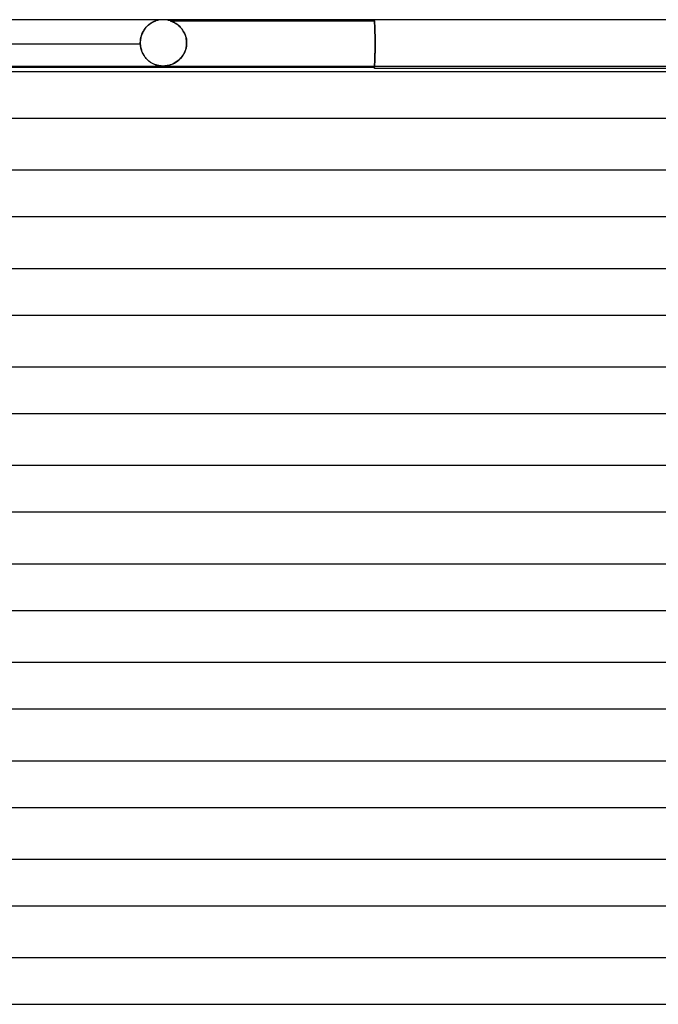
# Model space of a CAD drawing. Header units: millimetres. Extents: x -232 to 232, y -2 to 170.
# Tile 10 of 33: x -67 to -12, y 85 to 170. Entities that reach past the tile are written whole.
import ezdxf

# ---------------------------------------------------------------- set-up
doc = ezdxf.new("R2010")
doc.units = ezdxf.units.MM
doc.layers.add('HIDDEN', color=7, linetype='Continuous')
doc.layers.add('THICK', color=7, linetype='Continuous')

msp = doc.modelspace()

# ---------------------------------------------------------------- linework, layer by layer
at = {"layer": 'HIDDEN'}
for p, q in [((-36.5, 169.9), (-36.5, 170)), ((-56.328, 169.203), (-56.374, 169.136)), ((-56.373, 169.137), (-56.293, 169.249)), ((-56.279, 169.266), (-56.328, 169.203)), ((-56.293, 169.249), (-56.207, 169.352)), ((-56.23, 169.326), (-56.279, 169.266)), ((-56.179, 169.383), (-56.23, 169.326)), ((-56.207, 169.352), (-56.117, 169.446)), ((-56.127, 169.437), (-56.179, 169.383)), ((-56.074, 169.487), (-56.127, 169.437)), ((-56.117, 169.446), (-56.024, 169.532)), ((-56.02, 169.535), (-56.074, 169.487)), ((-56.024, 169.532), (-55.928, 169.609)), ((-55.966, 169.58), (-56.02, 169.535)), ((-55.912, 169.621), (-55.966, 169.58)), ((-55.928, 169.609), (-55.835, 169.675)), ((-55.858, 169.659), (-55.912, 169.621)), ((-55.806, 169.694), (-55.858, 169.659)), ((-55.835, 169.675), (-55.745, 169.731)), ((-55.755, 169.726), (-55.806, 169.694)), ((-55.706, 169.754), (-55.755, 169.726)), ((-55.745, 169.731), (-55.66, 169.778)), ((-55.659, 169.779), (-55.706, 169.754)), ((-55.66, 169.778), (-55.584, 169.816)), ((-55.615, 169.802), (-55.659, 169.779)), ((-55.574, 169.821), (-55.615, 169.802)), ((-55.584, 169.816), (-55.516, 169.847)), ((-55.536, 169.838), (-55.574, 169.821)), ((-55.501, 169.853), (-55.536, 169.838)), ((-55.516, 169.847), (-55.461, 169.869)), ((-55.468, 169.866), (-55.501, 169.853)), ((-55.438, 169.878), (-55.468, 169.866)), ((-55.461, 169.869), (-55.42, 169.884)), ((-55.412, 169.887), (-55.438, 169.878)), ((-55.42, 169.884), (-55.394, 169.894)), ((-55.391, 169.894), (-55.412, 169.887)), ((-55.394, 169.894), (-55.379, 169.898)), ((-55.379, 169.899), (-55.391, 169.894)), ((-55.379, 169.898), (-55.375, 169.9)), ((-55.375, 169.9), (-55.379, 169.899)), ((-54.12, 169.898), (-54.125, 169.9)), ((-54.125, 169.9), (-54.125, 169.9)), ((-54.125, 169.9), (-54.122, 169.899)), ((-54.125, 169.9), (-36.5, 169.9)), ((-54.122, 169.899), (-54.115, 169.897)), ((-54.112, 169.896), (-54.12, 169.898)), ((-54.115, 169.897), (-54.104, 169.893)), ((-54.099, 169.891), (-54.112, 169.896)), ((-54.104, 169.893), (-54.088, 169.887)), ((-54.08, 169.885), (-54.099, 169.891)), ((-54.088, 169.887), (-54.063, 169.879)), ((-54.055, 169.876), (-54.08, 169.885)), ((-54.063, 169.879), (-54.028, 169.866)), ((-54.022, 169.863), (-54.055, 169.876)), ((-54.028, 169.866), (-53.983, 169.848)), ((-53.981, 169.847), (-54.022, 169.863)), ((-53.983, 169.848), (-53.93, 169.825)), ((-53.935, 169.827), (-53.981, 169.847)), ((-53.883, 169.804), (-53.935, 169.827)), ((-53.93, 169.825), (-53.87, 169.798)), ((-53.827, 169.776), (-53.883, 169.804)), ((-53.87, 169.798), (-53.804, 169.765)), ((-53.767, 169.744), (-53.827, 169.776)), ((-53.804, 169.765), (-53.734, 169.726)), ((-53.703, 169.708), (-53.767, 169.744)), ((-53.734, 169.726), (-53.66, 169.682)), ((-53.638, 169.667), (-53.703, 169.708)), ((-53.66, 169.682), (-53.583, 169.631)), ((-53.57, 169.622), (-53.638, 169.667)), ((-53.583, 169.631), (-53.504, 169.574)), ((-53.501, 169.571), (-53.57, 169.622)), ((-53.504, 169.574), (-53.425, 169.509)), ((-53.432, 169.516), (-53.501, 169.571)), ((-53.364, 169.456), (-53.432, 169.516)), ((-53.425, 169.509), (-53.344, 169.438)), ((-53.298, 169.392), (-53.364, 169.456)), ((-53.344, 169.438), (-53.265, 169.359)), ((-53.233, 169.325), (-53.298, 169.392)), ((-53.265, 169.359), (-53.187, 169.272)), ((-53.171, 169.253), (-53.233, 169.325)), ((-53.187, 169.272), (-53.111, 169.177)), ((-53.111, 169.177), (-53.171, 169.253)), ((-53.053, 169.097), (-53.111, 169.177)), ((-53.111, 169.177), (-53.038, 169.075)), ((-36.5, 169.895), (-36.5, 169.899)), ((-36.5, 169.899), (-36.5, 169.899)), ((-36.5, 169.899), (-36.5, 169.895)), ((-36.499, 169.887), (-36.5, 169.895)), ((-36.5, 169.895), (-36.499, 169.887)), ((-36.499, 169.874), (-36.499, 169.887)), ((-36.499, 169.887), (-36.499, 169.874)), ((-36.498, 169.857), (-36.499, 169.874)), ((-36.499, 169.874), (-36.498, 169.857)), ((-36.496, 169.835), (-36.498, 169.857)), ((-36.498, 169.857), (-36.496, 169.835)), ((-36.495, 169.809), (-36.496, 169.835)), ((-36.496, 169.835), (-36.495, 169.809)), ((-36.494, 169.778), (-36.495, 169.809)), ((-36.495, 169.809), (-36.494, 169.778)), ((-36.492, 169.743), (-36.494, 169.778)), ((-36.494, 169.778), (-36.492, 169.743)), ((-36.49, 169.704), (-36.492, 169.743)), ((-36.492, 169.743), (-36.49, 169.704)), ((-36.488, 169.661), (-36.49, 169.704)), ((-36.49, 169.704), (-36.488, 169.661)), ((-36.485, 169.614), (-36.488, 169.661)), ((-36.488, 169.661), (-36.485, 169.614)), ((-36.483, 169.563), (-36.485, 169.614)), ((-36.485, 169.614), (-36.483, 169.563)), ((-36.481, 169.509), (-36.483, 169.563)), ((-36.483, 169.563), (-36.481, 169.509)), ((-36.478, 169.452), (-36.481, 169.509)), ((-36.481, 169.509), (-36.478, 169.452)), ((-36.476, 169.392), (-36.478, 169.452)), ((-36.478, 169.452), (-36.476, 169.392)), ((-36.473, 169.33), (-36.476, 169.392)), ((-36.476, 169.392), (-36.473, 169.33)), ((-36.471, 169.265), (-36.473, 169.33)), ((-36.473, 169.33), (-36.471, 169.265)), ((-36.468, 169.197), (-36.471, 169.265)), ((-36.471, 169.265), (-36.468, 169.197)), ((-36.466, 169.125), (-36.468, 169.197)), ((-36.468, 169.197), (-36.466, 169.125)), ((-56.709, 168.157), (-56.692, 168.312)), ((-56.677, 168.396), (-56.694, 168.3)), ((-56.692, 168.312), (-56.663, 168.464)), ((-56.657, 168.49), (-56.677, 168.396)), ((-56.663, 168.464), (-56.623, 168.613)), ((-56.632, 168.582), (-56.657, 168.49)), ((-56.604, 168.67), (-56.632, 168.582)), ((-56.623, 168.613), (-56.573, 168.755)), ((-56.573, 168.756), (-56.604, 168.67)), ((-56.573, 168.755), (-56.515, 168.89)), ((-56.538, 168.838), (-56.573, 168.756)), ((-56.501, 168.917), (-56.538, 168.838)), ((-56.515, 168.89), (-56.448, 169.017)), ((-56.461, 168.994), (-56.501, 168.917)), ((-56.419, 169.066), (-56.461, 168.994)), ((-56.448, 169.017), (-56.373, 169.137)), ((-56.374, 169.136), (-56.419, 169.066)), ((-53, 169.013), (-53.053, 169.097)), ((-53.038, 169.075), (-52.971, 168.964)), ((-52.949, 168.925), (-53, 169.013)), ((-52.971, 168.964), (-52.909, 168.847)), ((-52.903, 168.834), (-52.949, 168.925)), ((-52.909, 168.847), (-52.853, 168.721)), ((-52.86, 168.739), (-52.903, 168.834)), ((-52.823, 168.64), (-52.86, 168.739)), ((-52.853, 168.721), (-52.805, 168.589)), ((-52.79, 168.539), (-52.823, 168.64)), ((-52.805, 168.589), (-52.766, 168.45)), ((-52.762, 168.434), (-52.79, 168.539)), ((-52.766, 168.45), (-52.737, 168.305)), ((-52.741, 168.327), (-52.762, 168.434)), ((-52.725, 168.219), (-52.741, 168.327)), ((-52.737, 168.305), (-52.719, 168.154)), ((-36.463, 169.05), (-36.466, 169.125)), ((-36.466, 169.125), (-36.463, 169.05)), ((-36.461, 168.971), (-36.463, 169.05)), ((-36.463, 169.05), (-36.461, 168.971)), ((-36.459, 168.89), (-36.461, 168.971)), ((-36.461, 168.971), (-36.459, 168.89)), ((-36.456, 168.806), (-36.459, 168.89)), ((-36.459, 168.89), (-36.456, 168.806)), ((-36.454, 168.72), (-36.456, 168.806)), ((-36.456, 168.806), (-36.454, 168.72)), ((-36.453, 168.632), (-36.454, 168.72)), ((-36.454, 168.72), (-36.453, 168.632)), ((-36.451, 168.543), (-36.453, 168.632)), ((-36.453, 168.632), (-36.451, 168.543)), ((-36.449, 168.452), (-36.451, 168.543)), ((-36.451, 168.543), (-36.449, 168.452)), ((-36.448, 168.36), (-36.449, 168.452)), ((-36.449, 168.452), (-36.448, 168.36)), ((-36.447, 168.267), (-36.448, 168.36)), ((-36.448, 168.36), (-36.447, 168.267)), ((-56.712, 167.9), (-70.974, 167.9)), ((-56.715, 168), (-56.709, 168.157)), ((-56.713, 168.102), (-56.715, 168)), ((-56.715, 167.983), (-56.715, 168)), ((-56.715, 168), (-56.715, 167.983)), ((-56.715, 167.967), (-56.715, 167.983)), ((-56.715, 167.983), (-56.715, 167.967)), ((-56.714, 167.95), (-56.715, 167.967)), ((-56.715, 167.967), (-56.714, 167.95)), ((-56.714, 167.933), (-56.714, 167.95)), ((-56.714, 167.95), (-56.714, 167.933)), ((-56.713, 167.917), (-56.714, 167.933)), ((-56.714, 167.933), (-56.713, 167.917)), ((-56.705, 168.202), (-56.713, 168.102)), ((-56.712, 167.9), (-56.713, 167.917)), ((-56.713, 167.917), (-56.712, 167.9)), ((-56.712, 167.9), (-56.706, 167.816)), ((-56.706, 167.808), (-56.712, 167.9)), ((-56.706, 167.816), (-56.697, 167.732)), ((-56.695, 167.717), (-56.706, 167.808)), ((-56.694, 168.3), (-56.705, 168.202)), ((-56.697, 167.732), (-56.684, 167.649)), ((-56.68, 167.628), (-56.695, 167.717)), ((-56.684, 167.649), (-56.668, 167.565)), ((-56.662, 167.54), (-56.68, 167.628)), ((-56.668, 167.565), (-56.648, 167.483)), ((-56.64, 167.453), (-56.662, 167.54)), ((-56.648, 167.483), (-56.625, 167.402)), ((-56.615, 167.369), (-56.64, 167.453)), ((-52.764, 167.552), (-52.812, 167.384)), ((-52.794, 167.44), (-52.756, 167.588)), ((-52.731, 167.725), (-52.764, 167.552)), ((-52.756, 167.588), (-52.729, 167.743)), ((-52.715, 167.9), (-52.731, 167.725)), ((-52.729, 167.743), (-52.715, 167.9)), ((-52.716, 168.11), (-52.725, 168.219)), ((-52.719, 168.154), (-52.712, 168)), ((-52.712, 168), (-52.716, 168.11)), ((-52.714, 167.917), (-52.715, 167.9)), ((-52.715, 167.9), (-52.714, 167.917)), ((-52.713, 167.933), (-52.714, 167.917)), ((-52.714, 167.917), (-52.713, 167.933)), ((-52.712, 167.967), (-52.713, 167.95)), ((-52.713, 167.95), (-52.712, 167.967)), ((-52.713, 167.95), (-52.713, 167.933)), ((-52.713, 167.933), (-52.713, 167.95)), ((-52.712, 168), (-52.712, 167.983)), ((-52.712, 167.983), (-52.712, 168)), ((-52.712, 167.983), (-52.712, 167.967)), ((-52.712, 167.967), (-52.712, 167.983)), ((-36.448, 167.433), (-36.447, 167.527)), ((-36.447, 167.523), (-36.448, 167.428)), ((-36.446, 168.175), (-36.447, 168.267)), ((-36.447, 168.267), (-36.446, 168.175)), ((-36.447, 167.527), (-36.446, 167.621)), ((-36.446, 167.618), (-36.447, 167.523)), ((-36.446, 168.082), (-36.446, 168.175)), ((-36.446, 168.175), (-36.446, 168.082)), ((-36.445, 167.991), (-36.446, 168.082)), ((-36.446, 168.082), (-36.445, 167.991)), ((-36.446, 167.715), (-36.445, 167.808)), ((-36.445, 167.807), (-36.446, 167.713)), ((-36.446, 167.621), (-36.446, 167.715)), ((-36.446, 167.713), (-36.446, 167.618)), ((-36.445, 167.9), (-36.445, 167.991)), ((-36.445, 167.991), (-36.445, 167.9)), ((-36.445, 167.9), (-36.445, 167.807)), ((-36.445, 167.808), (-36.445, 167.9)), ((-56.625, 167.402), (-56.6, 167.323)), ((-56.587, 167.287), (-56.615, 167.369)), ((-56.6, 167.323), (-56.571, 167.245)), ((-56.555, 167.207), (-56.587, 167.287)), ((-56.571, 167.245), (-56.539, 167.17)), ((-56.521, 167.13), (-56.555, 167.207)), ((-56.539, 167.17), (-56.504, 167.096)), ((-56.484, 167.056), (-56.521, 167.13)), ((-56.504, 167.096), (-56.467, 167.024)), ((-56.445, 166.984), (-56.484, 167.056)), ((-56.467, 167.024), (-56.427, 166.954)), ((-56.403, 166.915), (-56.445, 166.984)), ((-56.427, 166.954), (-56.385, 166.886)), ((-56.359, 166.848), (-56.403, 166.915)), ((-56.385, 166.886), (-56.34, 166.82)), ((-56.314, 166.784), (-56.359, 166.848)), ((-56.34, 166.82), (-56.293, 166.757)), ((-56.266, 166.723), (-56.314, 166.784)), ((-56.293, 166.757), (-56.244, 166.697)), ((-56.217, 166.664), (-56.266, 166.723)), ((-56.244, 166.697), (-56.194, 166.638)), ((-56.166, 166.608), (-56.217, 166.664)), ((-56.194, 166.638), (-56.141, 166.583)), ((-56.113, 166.555), (-56.166, 166.608)), ((-53.387, 166.518), (-53.294, 166.606)), ((-53.239, 166.663), (-53.354, 166.548)), ((-53.294, 166.606), (-53.204, 166.702)), ((-53.133, 166.788), (-53.239, 166.663)), ((-53.204, 166.702), (-53.119, 166.806)), ((-53.036, 166.923), (-53.133, 166.788)), ((-53.119, 166.806), (-53.04, 166.917)), ((-53.04, 166.917), (-52.967, 167.036)), ((-52.949, 167.068), (-53.036, 166.923)), ((-52.967, 167.036), (-52.901, 167.164)), ((-52.874, 167.222), (-52.949, 167.068)), ((-52.901, 167.164), (-52.843, 167.298)), ((-52.812, 167.384), (-52.874, 167.222)), ((-52.843, 167.298), (-52.794, 167.44)), ((-36.469, 166.587), (-36.466, 166.659)), ((-36.467, 166.647), (-36.469, 166.575)), ((-36.464, 166.723), (-36.467, 166.647)), ((-36.466, 166.659), (-36.464, 166.735)), ((-36.464, 166.735), (-36.461, 166.814)), ((-36.462, 166.803), (-36.464, 166.723)), ((-36.459, 166.886), (-36.462, 166.803)), ((-36.461, 166.814), (-36.459, 166.896)), ((-36.459, 166.896), (-36.457, 166.981)), ((-36.457, 166.971), (-36.459, 166.886)), ((-36.457, 166.981), (-36.455, 167.068)), ((-36.455, 167.059), (-36.457, 166.971)), ((-36.455, 167.068), (-36.453, 167.157)), ((-36.453, 167.149), (-36.455, 167.059)), ((-36.453, 167.157), (-36.451, 167.248)), ((-36.451, 167.24), (-36.453, 167.149)), ((-36.451, 167.248), (-36.449, 167.34)), ((-36.45, 167.334), (-36.451, 167.24)), ((-36.448, 167.428), (-36.45, 167.334)), ((-36.449, 167.34), (-36.448, 167.433)), ((-56.141, 166.583), (-56.086, 166.529)), ((-56.059, 166.504), (-56.113, 166.555)), ((-56.086, 166.529), (-56.03, 166.478)), ((-56.004, 166.456), (-56.059, 166.504)), ((-56.03, 166.478), (-55.973, 166.43)), ((-55.947, 166.41), (-56.004, 166.456)), ((-55.973, 166.43), (-55.915, 166.385)), ((-55.89, 166.367), (-55.947, 166.41)), ((-55.915, 166.385), (-55.856, 166.343)), ((-55.831, 166.326), (-55.89, 166.367)), ((-55.856, 166.343), (-55.798, 166.304)), ((-55.771, 166.288), (-55.831, 166.326)), ((-55.798, 166.304), (-55.739, 166.268)), ((-55.711, 166.252), (-55.771, 166.288)), ((-55.739, 166.268), (-55.679, 166.235)), ((-55.651, 166.22), (-55.711, 166.252)), ((-55.679, 166.235), (-55.62, 166.204)), ((-55.591, 166.19), (-55.651, 166.22)), ((-55.62, 166.204), (-55.562, 166.176)), ((-55.532, 166.163), (-55.591, 166.19)), ((-55.562, 166.176), (-55.503, 166.151)), ((-55.473, 166.139), (-55.532, 166.163)), ((-55.503, 166.151), (-55.445, 166.128)), ((-55.415, 166.117), (-55.473, 166.139)), ((-55.445, 166.128), (-55.388, 166.107)), ((-55.358, 166.097), (-55.415, 166.117)), ((-55.388, 166.107), (-55.332, 166.088)), ((-55.302, 166.079), (-55.358, 166.097)), ((-55.332, 166.088), (-55.276, 166.072)), ((-55.247, 166.064), (-55.302, 166.079)), ((-55.276, 166.072), (-55.219, 166.057)), ((-55.189, 166.05), (-55.247, 166.064)), ((-55.219, 166.057), (-55.162, 166.044)), ((-55.124, 166.036), (-55.189, 166.05)), ((-55.162, 166.044), (-55.105, 166.033)), ((-55.055, 166.024), (-55.124, 166.036)), ((-55.105, 166.033), (-55.047, 166.023)), ((-54.981, 166.014), (-55.055, 166.024)), ((-55.047, 166.023), (-54.989, 166.015)), ((-54.989, 166.015), (-54.931, 166.009)), ((-54.904, 166.006), (-54.981, 166.014)), ((-54.931, 166.009), (-54.871, 166.004)), ((-54.825, 166.002), (-54.904, 166.006)), ((-54.871, 166.004), (-54.81, 166.001)), ((-54.746, 166), (-54.825, 166.002)), ((-54.81, 166.001), (-54.747, 166)), ((-54.747, 166), (-54.685, 166.001)), ((-54.666, 166.002), (-54.746, 166)), ((-54.685, 166.001), (-54.622, 166.004)), ((-54.587, 166.006), (-54.666, 166.002)), ((-54.622, 166.004), (-54.556, 166.009)), ((-54.497, 166.015), (-54.587, 166.006)), ((-54.556, 166.009), (-54.483, 166.017)), ((-54.39, 166.032), (-54.497, 166.015)), ((-54.483, 166.017), (-54.403, 166.03)), ((-54.403, 166.03), (-54.317, 166.046)), ((-54.267, 166.058), (-54.39, 166.032)), ((-54.317, 166.046), (-54.229, 166.067)), ((-54.138, 166.094), (-54.267, 166.058)), ((-54.229, 166.067), (-54.14, 166.093)), ((-54.14, 166.093), (-54.05, 166.123)), ((-54.006, 166.14), (-54.138, 166.094)), ((-54.05, 166.123), (-53.959, 166.159)), ((-53.872, 166.198), (-54.006, 166.14)), ((-53.959, 166.159), (-53.866, 166.201)), ((-53.737, 166.268), (-53.872, 166.198)), ((-53.866, 166.201), (-53.77, 166.25)), ((-53.77, 166.25), (-53.674, 166.305)), ((-53.604, 166.351), (-53.737, 166.268)), ((-53.674, 166.305), (-53.578, 166.368)), ((-53.475, 166.444), (-53.604, 166.351)), ((-53.578, 166.368), (-53.482, 166.439)), ((-53.482, 166.439), (-53.387, 166.518)), ((-53.354, 166.548), (-53.475, 166.444)), ((-36.5, 165.909), (-36.499, 165.92)), ((-36.5, 165.902), (-36.5, 165.909)), ((-36.5, 165.9), (-36.5, 165.902)), ((-36.499, 165.92), (-36.498, 165.935)), ((-36.498, 165.935), (-36.497, 165.955)), ((-36.497, 165.955), (-36.496, 165.98)), ((-36.496, 165.98), (-36.494, 166.009)), ((-36.493, 166.033), (-36.495, 166)), ((-36.494, 166.009), (-36.492, 166.043)), ((-36.491, 166.07), (-36.493, 166.033)), ((-36.492, 166.043), (-36.491, 166.081)), ((-36.491, 166.081), (-36.488, 166.124)), ((-36.489, 166.112), (-36.491, 166.07)), ((-36.487, 166.158), (-36.489, 166.112)), ((-36.488, 166.124), (-36.486, 166.17)), ((-36.484, 166.208), (-36.487, 166.158)), ((-36.486, 166.17), (-36.484, 166.221)), ((-36.484, 166.221), (-36.481, 166.274)), ((-36.482, 166.262), (-36.484, 166.208)), ((-36.479, 166.319), (-36.482, 166.262)), ((-36.481, 166.274), (-36.479, 166.331)), ((-36.479, 166.331), (-36.476, 166.391)), ((-36.477, 166.379), (-36.479, 166.319)), ((-36.474, 166.441), (-36.477, 166.379)), ((-36.476, 166.391), (-36.474, 166.454)), ((-36.474, 166.454), (-36.471, 166.519)), ((-36.472, 166.506), (-36.474, 166.441)), ((-36.469, 166.575), (-36.472, 166.506)), ((-36.471, 166.519), (-36.469, 166.587))]:
    msp.add_line(p, q, dxfattribs=at)
for start, end in [(89.99998, 108.19506), (71.80456, 89.99998)]:
    msp.add_arc((-54.75, 168), 2, start, end, dxfattribs=at)
at = {"layer": 'THICK'}
for p, q in [((0, 170), (-180.5, 170)), ((-180.489, 166), (-2, 166)), ((-178.502, 165.9), (-36.5, 165.9)), ((-36.499, 165.911), (-36.5, 165.903)), ((-36.5, 165.903), (-36.5, 165.9)), ((-36.5, 165.8), (-36.5, 165.9)), ((-2, 165.8), (-36.5, 165.8)), ((-36.498, 165.944), (-36.499, 165.924)), ((-36.499, 165.924), (-36.499, 165.911)), ((-36.496, 165.969), (-36.498, 165.944)), ((-36.495, 166), (-36.496, 165.969)), ((-2, 165.5), (-179.865, 165.5)), ((-179.866, 161.5), (-2, 161.5)), ((-2, 157), (-180.24, 157)), ((-180.241, 153), (-2, 153)), ((-2, 148.5), (-180.615, 148.5)), ((-180.616, 144.5), (-2, 144.5)), ((-2, 140), (-180.99, 140)), ((-180.991, 136), (-2, 136)), ((-2, 131.5), (-181.365, 131.5)), ((-181.366, 127.5), (-2, 127.5)), ((-2, 123), (-181.74, 123)), ((-181.741, 119), (-2, 119)), ((-2, 114.5), (-182.115, 114.5)), ((-182.116, 110.5), (-2, 110.5)), ((-2, 106), (-182.49, 106)), ((-182.491, 102), (-2, 102)), ((-2, 97.5), (-182.866, 97.5)), ((-182.866, 93.5), (-2, 93.5)), ((-2, 89), (-183.241, 89)), ((-183.241, 85), (-2, 85))]:
    msp.add_line(p, q, dxfattribs=at)

doc.saveas('drawing.dxf')
